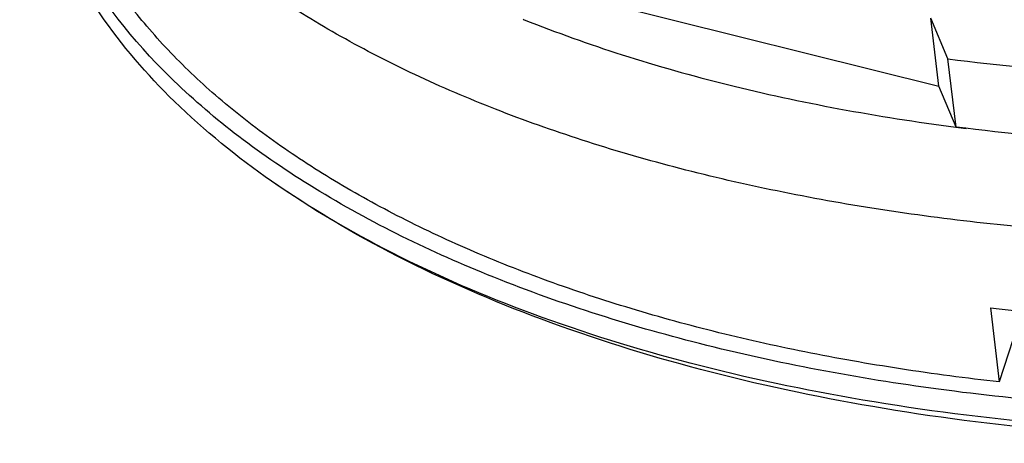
# Model space of a CAD drawing. Header units: millimetres. Extents: x -117 to 182, y -33 to 89.
# Tile 1 of 135: x -115.94 to -101.15, y -20.43 to -14.06. Entities that reach past the tile are written whole.
import ezdxf

# ---------------------------------------------------------------- set-up
doc = ezdxf.new("R2010")
doc.units = ezdxf.units.MM
doc.header["$LTSCALE"] = 1.21
doc.header["$MEASUREMENT"] = 0
doc.layers.get('0').update_dxf_attribs({"linetype": 'CONTINUOUS'})

msp = doc.modelspace()

# ---------------------------------------------------------------- linework, layer by layer
at = {"color": 7, "linetype": 'Continuous'}
for p, q in [((-107.128, -13.815), (-102.135, -15.058)), ((-102, -14.646), (-102.258, -14.032)), ((-102.135, -15.058), (-102.258, -14.032)), ((-108.381, -14.05), (-108.364, -14.057)), ((-101.878, -15.671), (-102, -14.646)), ((-101.878, -15.671), (-102.135, -15.058)), ((-101.88, -15.671), (-101.879, -15.671)), ((-101.878, -15.669), (-101.877, -15.67)), ((-101.362, -18.391), (-101.229, -19.502)), ((-100.885, -18.439), (-101.229, -19.502))]:
    msp.add_line(p, q, dxfattribs=at)
msp.add_arc((-97.546, 17.845), 33.795, 262.6341, 262.8919, dxfattribs=at)
for points, knots in [([(-99.945, -17.249), (-100.486, -17.212), (-101.555, -17.117), (-103.13, -16.905), (-104.648, -16.628), (-106.101, -16.288), (-107.481, -15.885), (-108.781, -15.424), (-109.992, -14.905), (-111.108, -14.333), (-112.123, -13.709), (-113.03, -13.038), (-113.825, -12.323), (-114.503, -11.568), (-114.971, -10.902), (-115.28, -10.354), (-115.478, -9.941), (-115.644, -9.521), (-115.777, -9.095), (-115.879, -8.664), (-115.924, -8.374), (-115.942, -8.228)], [0, 0, 0, 0, 0.082712, 0.163415, 0.241813, 0.317637, 0.390654, 0.460669, 0.527536, 0.591167, 0.651538, 0.708701, 0.762802, 0.814085, 0.862909, 0.886557, 0.909777, 0.932647, 0.95525, 0.977671, 1, 1, 1, 1]), ([(-70.596, -8.266), (-71.179, -9.863), (-72.616, -11.678), (-74.695, -13.436), (-76.465, -14.705), (-79.011, -16.138), (-82.429, -17.564), (-86.179, -18.692), (-90.142, -19.488), (-94.197, -19.927), (-98.216, -19.994), (-102.073, -19.689), (-105.651, -19.02), (-108.837, -18.008), (-111.158, -16.868), (-112.711, -15.797), (-113.968, -14.71), (-114.964, -13.468), (-115.595, -12.111), (-115.782, -11.419), (-115.844, -11.073)], [0, 0, 0, 0, 0.097112, 0.125707, 0.155996, 0.221316, 0.292162, 0.367151, 0.444632, 0.522805, 0.599828, 0.673927, 0.743505, 0.807273, 0.864404, 0.890437, 0.914835, 0.959258, 0.979921, 1, 1, 1, 1]), ([(-101.229, -19.502), (-101.725, -19.447), (-102.701, -19.318), (-104.135, -19.066), (-105.512, -18.756), (-106.826, -18.392), (-108.071, -17.975), (-109.24, -17.507), (-110.327, -16.99), (-111.327, -16.427), (-112.235, -15.821), (-113.046, -15.174), (-113.645, -14.596), (-114.07, -14.117), (-114.449, -13.638), (-114.859, -13.02), (-115.183, -12.368), (-115.384, -11.836), (-115.505, -11.436), (-115.597, -11.031), (-115.639, -10.758), (-115.656, -10.621)], [0, 0, 0, 0, 0.08256, 0.162933, 0.240874, 0.316166, 0.388624, 0.458103, 0.524503, 0.587776, 0.647935, 0.705063, 0.759326, 0.785467, 0.810996, 0.860387, 0.907969, 0.931261, 0.954311, 0.977197, 1, 1, 1, 1]), ([(-112.158, -16.485), (-112.674, -16.125), (-113.616, -15.363), (-114.757, -14.039), (-115.533, -12.605), (-115.792, -11.583), (-115.853, -11.078)], [0, 0, 0, 0, 0.280445, 0.53634, 0.773367, 1, 1, 1, 1]), ([(-72.494, -11.743), (-72.981, -12.293), (-74.076, -13.357), (-75.96, -14.779), (-78.11, -16.069), (-80.493, -17.216), (-83.076, -18.207), (-86.768, -19.313), (-91.596, -20.216), (-96.502, -20.476), (-100.35, -20.272), (-103.094, -19.918), (-105.681, -19.365), (-108.074, -18.618), (-110.24, -17.681), (-111.555, -16.906), (-112.158, -16.485)], [0, 0, 0, 0, 0.051851, 0.107244, 0.166149, 0.228407, 0.293576, 0.361064, 0.500002, 0.63894, 0.706427, 0.771596, 0.833853, 0.892757, 0.948149, 1, 1, 1, 1]), ([(-72.494, -11.743), (-72.959, -12.268), (-74.018, -13.292), (-75.858, -14.673), (-77.989, -15.944), (-80.376, -17.086), (-82.978, -18.079), (-86.715, -19.193), (-91.609, -20.106), (-96.581, -20.373), (-100.475, -20.171), (-103.238, -19.82), (-105.827, -19.273), (-108.198, -18.54), (-110.312, -17.632), (-111.583, -16.886), (-112.158, -16.485)], [0, 0, 0, 0, 0.049569, 0.103712, 0.162224, 0.224672, 0.290454, 0.358839, 0.499999, 0.64116, 0.709544, 0.775326, 0.837774, 0.896287, 0.95043, 1, 1, 1, 1]), ([(-108.364, -14.057), (-107.88, -14.25), (-106.873, -14.61), (-105.294, -15.054), (-103.62, -15.415), (-102.468, -15.595), (-101.88, -15.671)], [0, 0, 0, 0, 0.233247, 0.478326, 0.734296, 1, 1, 1, 1]), ([(-102, -14.646), (-101.223, -14.746), (-99.636, -14.895), (-97.22, -14.968), (-94.755, -14.893), (-93.105, -14.745), (-92.279, -14.646)], [0, 0, 0, 0, 0.241439, 0.49015, 0.743817, 1, 1, 1, 1]), ([(-92.156, -15.672), (-92.982, -15.77), (-94.633, -15.918), (-97.097, -15.994), (-99.513, -15.921), (-101.1, -15.772), (-101.878, -15.671)], [0, 0, 0, 0, 0.256183, 0.50985, 0.758561, 1, 1, 1, 1]), ([(-101.362, -18.391), (-100.651, -18.47), (-99.207, -18.587), (-97.013, -18.644), (-94.782, -18.585), (-93.287, -18.469), (-92.538, -18.391)], [0, 0, 0, 0, 0.24272, 0.491469, 0.744503, 1, 1, 1, 1])]:
    msp.add_open_spline(points, degree=3, knots=knots, dxfattribs=at)

doc.saveas('drawing.dxf')
